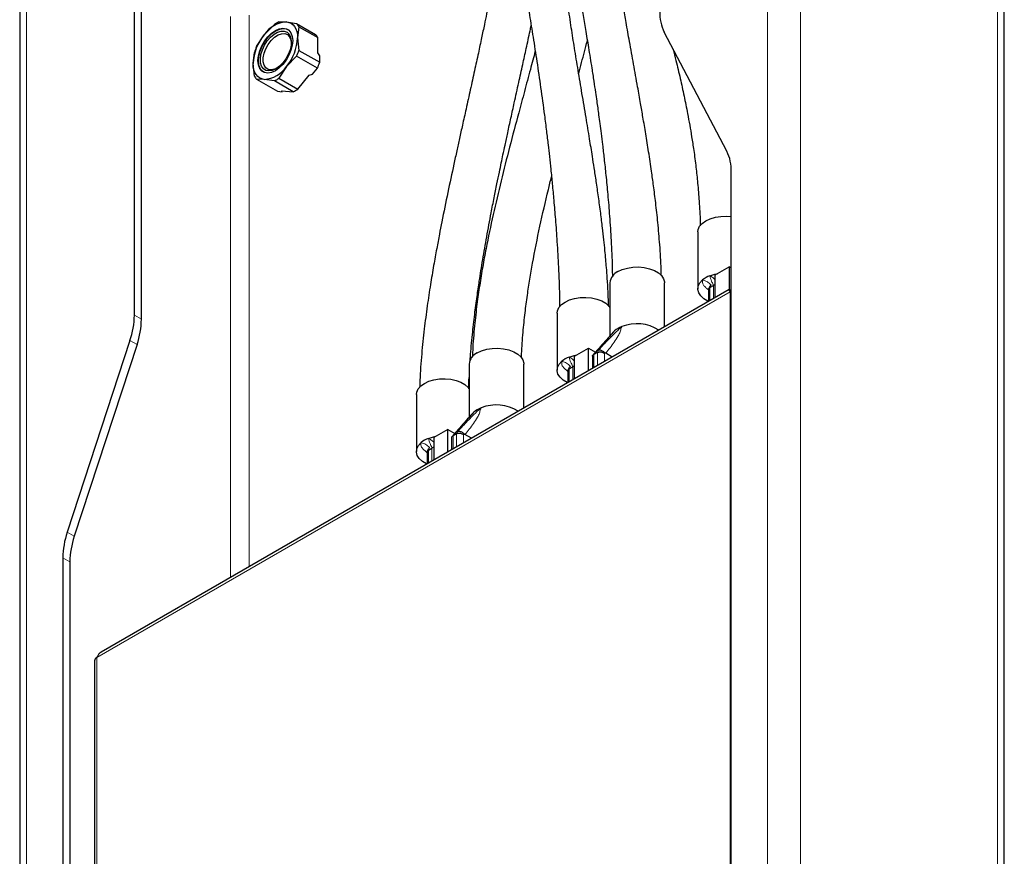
# Model space of a CAD drawing. Header units: millimetres. Extents: x 5 to 418, y 2 to 292.
# Tile 22 of 25: x 320 to 360, y 162 to 196. Entities that reach past the tile are written whole.
import ezdxf

# ---------------------------------------------------------------- set-up
doc = ezdxf.new("R2010")
doc.units = ezdxf.units.MM

msp = doc.modelspace()

# ---------------------------------------------------------------- linework, layer by layer
at = {"color": 7, "linetype": 'Continuous', "lineweight": 18}
for p, q in [((350.3073, 224.7394), (350.3073, 117.6092)), ((351.6272, 224.7394), (351.6272, 117.6092)), ((359.5468, 117.9366), (359.5468, 213.7441)), ((320.5145, 100.4102), (320.5145, 207.5404)), ((329.4712, 173.7932), (329.4712, 195.9464)), ((328.7169, 195.8919), (328.7169, 173.3578)), ((323.3432, 170.1429), (348.7985, 184.8379)), ((348.0345, 185.1048), (347.987, 185.007)), ((347.987, 185.007), (347.987, 184.4822)), ((348.1284, 184.5638), (348.1284, 185.0887)), ((348.7988, 184.8377), (348.7988, 152.7211)), ((348.8003, 184.898), (348.8112, 184.8425)), ((324.8514, 183.8975), (325.1343, 183.7342)), ((324.9576, 182.712), (324.6747, 182.8753)), ((343.4615, 182.3945), (343.5088, 182.4922)), ((343.3201, 182.3129), (343.3201, 181.788)), ((343.4615, 181.8697), (343.4615, 182.3945)), ((343.7606, 182.3938), (343.7444, 182.3603)), ((343.7444, 182.3603), (343.7444, 182.0329)), ((342.3777, 181.8392), (342.3302, 181.7414)), ((342.3302, 181.7414), (342.3302, 181.2165)), ((342.4716, 181.2982), (342.4716, 181.823)), ((337.6632, 179.0472), (337.6632, 178.5224)), ((337.8047, 179.1289), (337.8519, 179.2265)), ((337.8047, 178.604), (337.8047, 179.1289)), ((338.1037, 179.1281), (338.0875, 179.0946)), ((338.0875, 179.0946), (338.0875, 178.7673)), ((336.7208, 178.5735), (336.6733, 178.4757)), ((336.8147, 178.0325), (336.8147, 178.5574)), ((336.6733, 178.4757), (336.6733, 177.9509)), ((322.1525, 175.1732), (322.4354, 175.0099)), ((322.2587, 173.9877), (321.9758, 174.1509)), ((323.3429, 138.0258), (323.3429, 170.1424))]:
    msp.add_line(p, q, dxfattribs=at)
at = {"color": 7, "linetype": 'Continuous', "lineweight": 25}
for p, q in [((359.8202, 117.5556), (359.8202, 213.3631)), ((324.8514, 183.8975), (324.8514, 209.4997)), ((325.1343, 183.7342), (325.1343, 209.3364)), ((320.2411, 207.1594), (320.2411, 100.0293)), ((330.0699, 195.1625), (330.4783, 195.5759)), ((330.6611, 195.6814), (330.9655, 195.6796)), ((330.9655, 195.6796), (331.374, 195.6177)), ((331.374, 195.6177), (332.1328, 195.1796)), ((329.7654, 194.6891), (330.0699, 195.1625)), ((331.4653, 195.4876), (331.4134, 195.0424)), ((331.4653, 195.4876), (332.2242, 195.0496)), ((348.6692, 190.4809), (346.147, 195.2709)), ((331.4134, 195.0424), (331.4653, 194.5371)), ((332.2242, 194.4426), (332.2242, 195.0496)), ((329.622, 194.0083), (329.674, 194.4535)), ((331.4653, 194.5371), (332.2996, 194.0555)), ((332.2996, 194.3179), (332.2242, 194.4426)), ((329.674, 193.503), (329.622, 194.0083)), ((331.374, 194.3015), (330.9655, 193.8881)), ((332.2082, 193.8199), (331.374, 194.3015)), ((332.2996, 194.0555), (332.2996, 194.3179)), ((330.9655, 193.8881), (330.6611, 193.4147)), ((331.4199, 192.9767), (331.8751, 193.5429)), ((331.8751, 193.5429), (332.0114, 193.5751)), ((332.0114, 193.5751), (332.2082, 193.8199)), ((329.7654, 193.3729), (330.5997, 192.8913)), ((330.0699, 193.3711), (329.7654, 193.3729)), ((330.4783, 193.3092), (330.0699, 193.3711)), ((331.2371, 192.8711), (330.4783, 193.3092)), ((330.6611, 193.4147), (331.4199, 192.9767)), ((330.5997, 192.8913), (330.7964, 192.8737)), ((330.7964, 192.8737), (330.7819, 192.9118)), ((330.7819, 192.9118), (331.2371, 192.8711)), ((348.8459, 149.2568), (348.8459, 189.6627)), ((347.4998, 187.239), (347.4998, 184.9527)), ((348.1991, 185.5105), (348.7648, 185.8371)), ((348.7648, 185.8371), (348.7648, 184.9271)), ((348.8459, 185.7903), (348.7648, 185.8371)), ((348.1991, 184.6046), (348.1991, 185.5105)), ((348.7632, 184.9302), (323.5166, 170.3557)), ((343.9643, 185.198), (343.9643, 183.0608)), ((346.1643, 183.4299), (346.1643, 185.198)), ((347.9284, 184.915), (347.9284, 184.4484)), ((347.9753, 185.0338), (347.9382, 184.9574)), ((347.987, 185.007), (348.1284, 185.0887)), ((348.1284, 185.0887), (348.1363, 185.0935)), ((348.7742, 184.9274), (348.8003, 184.898)), ((348.7985, 184.8379), (348.7912, 184.849)), ((348.7985, 184.8379), (348.7988, 184.8377)), ((341.843, 183.9734), (341.843, 181.6871)), ((324.6747, 182.8753), (322.1525, 175.1732)), ((344.0088, 183.1098), (344.0079, 183.1101)), ((324.9576, 182.712), (322.4354, 175.0099)), ((342.5423, 182.2449), (343.108, 182.5714)), ((343.108, 181.6656), (343.108, 182.5714)), ((343.108, 182.5714), (343.3882, 182.4097)), ((342.5423, 181.339), (342.5423, 182.2449)), ((343.2615, 182.2437), (343.2615, 181.7542)), ((343.3126, 182.3089), (343.3201, 182.3129)), ((343.4615, 182.3945), (343.3201, 182.3129)), ((344.0575, 182.2137), (343.7973, 182.364)), ((338.3074, 181.9324), (338.3074, 179.7952)), ((340.5074, 180.1643), (340.5074, 181.9324)), ((342.3184, 181.7682), (342.2813, 181.6917)), ((342.3302, 181.7414), (342.4716, 181.823)), ((342.4716, 181.823), (342.4794, 181.8279)), ((342.2716, 181.6494), (342.2716, 181.1827)), ((336.1861, 180.7078), (336.1861, 178.4215)), ((338.3519, 179.8442), (338.3511, 179.8444)), ((337.4511, 179.3058), (336.8854, 178.9792)), ((337.4511, 178.3999), (337.4511, 179.3058)), ((337.4511, 179.3058), (337.7314, 179.144)), ((336.8854, 178.9792), (336.8854, 178.0734)), ((337.6047, 178.9781), (337.6047, 178.4886)), ((337.6558, 179.0432), (337.6632, 179.0472)), ((337.8047, 179.1289), (337.6632, 179.0472)), ((338.4007, 178.9481), (338.1404, 179.0983)), ((336.6616, 178.5026), (336.6245, 178.4261)), ((336.6733, 178.4757), (336.8147, 178.5574)), ((336.8147, 178.5574), (336.8226, 178.5622)), ((336.6147, 178.3838), (336.6147, 177.9171)), ((321.9758, 174.1509), (321.9758, 133.745)), ((322.2587, 173.9877), (322.2587, 133.5817)), ((323.2453, 170.0063), (323.2453, 137.8897)), ((323.3429, 170.1424), (323.3432, 170.1429)), ((323.3513, 170.1628), (323.3432, 170.1429))]:
    msp.add_line(p, q, dxfattribs=at)
at = {"color": 7, "linetype": 'Continuous', "lineweight": 25, "flags": 128}
for points in [[(330.9655, 195.6796), (331.0629, 195.6606), (331.151, 195.6223), (331.2283, 195.5652), (331.2934, 195.4902), (331.3452, 195.3988), (331.3828, 195.2925), (331.4057, 195.173), (331.4134, 195.0424)], [(331.2154, 194.9281), (331.1979, 194.7387), (331.1463, 194.5386), (331.0632, 194.3379), (330.9527, 194.1466), (330.8204, 193.9742), (330.6729, 193.8295), (330.5177, 193.7197), (330.3624, 193.6502), (330.215, 193.6247), (330.0827, 193.6443), (329.9722, 193.7081), (329.8891, 193.8129), (329.8375, 193.9534), (329.82, 194.1226), (329.8375, 194.3119), (329.8891, 194.512), (329.9722, 194.7127), (330.0827, 194.9041), (330.215, 195.0764), (330.3624, 195.2211), (330.5177, 195.331), (330.6729, 195.4004), (330.8204, 195.4259), (330.9527, 195.4063), (331.0632, 195.3425), (331.1463, 195.2378), (331.1979, 195.0973), (331.2154, 194.9281)], [(330.0433, 193.6599), (329.9911, 193.6972), (329.908, 193.802), (329.8564, 193.9425), (329.8389, 194.1117), (329.8564, 194.301), (329.908, 194.5011), (329.9911, 194.7019), (330.1016, 194.8932), (330.2338, 195.0655), (330.3813, 195.2103), (330.5366, 195.3201), (330.6918, 195.3895), (330.8393, 195.4151), (330.9715, 195.3954), (331.0298, 195.3689)], [(330.5366, 193.7959), (330.3931, 193.7324), (330.2573, 193.7111), (330.1366, 193.7331), (330.0374, 193.7972), (329.9652, 193.9), (329.9238, 194.0359), (329.9154, 194.1976), (329.9404, 194.3764), (329.9977, 194.5626), (330.0839, 194.7462), (330.1946, 194.9174), (330.3237, 195.0668), (330.4643, 195.1864), (330.6088, 195.2698), (330.7494, 195.3125), (330.8785, 195.3122), (330.9892, 195.2688), (331.0754, 195.1848), (331.1327, 195.0646), (331.1578, 194.9148), (331.1494, 194.7434), (331.1079, 194.5597), (331.0357, 194.3735), (330.9365, 194.1949), (330.8158, 194.0335), (330.6801, 193.8981), (330.5366, 193.7959)], [(330.5656, 193.8134), (330.4871, 193.7789), (330.3523, 193.7517), (330.2325, 193.7703), (330.1355, 193.8336), (330.0672, 193.9377), (330.0319, 194.0759), (330.0319, 194.2397), (330.0672, 194.4186), (330.1355, 194.6015), (330.2325, 194.7769), (330.3523, 194.9338), (330.4871, 195.0622), (330.6286, 195.1542), (330.7679, 195.204), (330.8962, 195.2083), (331.0055, 195.167), (331.0888, 195.0826), (331.141, 194.9605), (331.1581, 194.8398)], [(330.0699, 193.3711), (329.9724, 193.39), (329.8844, 193.4284), (329.8071, 193.4855), (329.742, 193.5604), (329.6902, 193.6518), (329.6525, 193.7582), (329.6297, 193.8777), (329.622, 194.0083)], [(347.4998, 187.239), (347.5134, 187.3384), (347.5729, 187.4666), (347.6773, 187.5849), (347.822, 187.6881), (348.0007, 187.7716), (348.2056, 187.8319), (348.4278, 187.8662), (348.6574, 187.8732), (348.8459, 187.858)], [(344.2865, 185.647), (344.4652, 185.7306), (344.6701, 185.7909), (344.8922, 185.8252), (345.1219, 185.8322), (345.349, 185.8114), (345.5637, 185.7638), (345.7565, 185.6915), (345.9192, 185.5976), (346.0444, 185.4863), (346.1268, 185.3624), (346.1628, 185.2313), (346.1643, 185.198)], [(347.9298, 184.4491), (347.9089, 184.4586), (347.7439, 184.5539), (347.6174, 184.6671), (347.5351, 184.7931), (347.5008, 184.9264), (347.5159, 185.0608), (347.5798, 185.1904), (347.6896, 185.3093)], [(347.9822, 185.4782), (348.1881, 185.5416), (348.2877, 185.5616)], [(348.7988, 184.8377), (348.8493, 184.8616), (348.8502, 184.862)], [(341.843, 183.9734), (341.8565, 184.0727), (341.916, 184.201), (342.0204, 184.3193), (342.1652, 184.4224), (342.3439, 184.506), (342.5488, 184.5662), (342.7709, 184.6006), (343.0005, 184.6076), (343.2277, 184.5868), (343.4424, 184.5392), (343.6352, 184.4669), (343.7978, 184.373), (343.9231, 184.2617), (343.9643, 184.2093)], [(344.043, 183.1475), (344.0443, 183.1494), (344.1541, 183.2683)], [(338.6296, 182.3814), (338.8083, 182.465), (339.0132, 182.5252), (339.2354, 182.5596), (339.465, 182.5665), (339.6921, 182.5458), (339.9068, 182.4982), (340.0997, 182.4259), (340.2623, 182.332), (340.3875, 182.2207), (340.47, 182.0967), (340.5059, 181.9656), (340.5074, 181.9324)], [(342.3253, 182.2126), (342.5312, 182.2759), (342.6309, 182.296)], [(342.2729, 181.1835), (342.2521, 181.193), (342.087, 181.2882), (341.9605, 181.4014), (341.8783, 181.5275), (341.8439, 181.6608), (341.859, 181.7952), (341.9229, 181.9248), (342.0328, 182.0437)], [(336.1861, 180.7078), (336.1997, 180.8071), (336.2592, 180.9353), (336.3636, 181.0536), (336.5083, 181.1568), (336.687, 181.2403), (336.8919, 181.3006), (337.114, 181.335), (337.3437, 181.3419), (337.5708, 181.3212), (337.7855, 181.2736), (337.9784, 181.2013), (338.141, 181.1074), (338.2662, 180.9961), (338.3074, 180.9436)], [(338.3857, 179.8813), (338.3874, 179.8838), (338.4972, 180.0026)], [(336.6685, 178.9469), (336.8744, 179.0103), (336.974, 179.0304)], [(336.616, 177.9179), (336.5952, 177.9273), (336.4302, 178.0226), (336.3037, 178.1358), (336.2214, 178.2619), (336.1871, 178.3951), (336.2022, 178.5296), (336.2661, 178.6591), (336.3759, 178.778)]]:
    msp.add_lwpolyline(points, dxfattribs=at)
at = {"color": 7, "linetype": 'Continuous', "lineweight": 25}
for centre, radius, start, end in [((347.7303, 196.041), 1.7607, 178.43177, 205.93589), ((331.0347, 194.5255), 1.1562, 93.42954, 146.56509), ((331.2238, 194.4955), 1.3127, 115.38599, 124.60863), ((330.9637, 195.2322), 0.5629, 26.98404, 43.2173), ((331.5642, 193.9187), 1.9442, 140.22793, 177.36071), ((331.7226, 194.7942), 0.5629, 26.98404, 43.2173), ((329.4712, 195.1319), 1.9442, 320.22793, 357.36071), ((331.8148, 193.7584), 2.2508, 155.57661, 162.01203), ((329.3245, 195.2322), 2.2508, 335.57661, 342.01203), ((330.1588, 194.7506), 2.2508, 335.57661, 342.01203), ((330.0007, 194.5252), 1.1562, 273.42954, 326.56509), ((330.1756, 193.7584), 0.5629, 206.98404, 223.2173), ((329.9155, 194.4951), 1.3127, 295.38599, 304.60863), ((330.6743, 194.0571), 1.3127, 295.38599, 304.60863), ((347.0859, 189.7109), 1.7607, 358.43177, 25.93589), ((344.5091, 185.1472), 0.5472, 114.0092, 174.67066), ((348.3452, 184.5116), 1.0325, 110.58188, 129.41274), ((321.527, 183.9457), 3.3248, 341.21936, 359.1697), ((321.8098, 183.7824), 3.3248, 341.21936, 359.1697), ((344.8096, 182.4705), 1.0325, 110.58188, 129.41274), ((345.0565, 181.9153), 1.6395, 57.53148, 111.83712), ((338.8523, 181.8816), 0.5472, 114.0092, 174.67066), ((342.6883, 181.2459), 1.0325, 110.58188, 129.41274), ((339.1528, 179.2049), 1.0325, 110.58188, 129.41274), ((339.3996, 178.6497), 1.6395, 57.53148, 111.83712), ((337.0314, 177.9803), 1.0325, 110.58188, 129.41274), ((325.3003, 174.1028), 3.3248, 161.21936, 179.1697), ((325.5831, 173.9395), 3.3248, 161.21936, 179.1697), ((323.4121, 169.9897), 0.1676, 114.37466, 174.3052)]:
    msp.add_arc(centre, radius, start, end, dxfattribs=at)
for points, knots in [([(341.3478, 207.5413), (341.3522, 207.1918), (341.3603, 206.54), (341.4145, 205.6226), (341.476, 204.8782), (341.5352, 204.2932), (341.5849, 203.8539), (341.6268, 203.5111), (341.6617, 203.2386), (341.6943, 202.9936), (341.7301, 202.7338), (341.7716, 202.4425), (341.8365, 202.0029), (341.9227, 201.4486), (342.0281, 200.805), (342.1228, 200.2467), (342.2119, 199.733), (342.3005, 199.2306), (342.3984, 198.6816), (342.4975, 198.1295), (342.5885, 197.6231), (342.6636, 197.2038), (342.7258, 196.8543), (342.7941, 196.4681), (342.8797, 195.9798), (342.9883, 195.3485), (343.1104, 194.6192), (343.2224, 193.9237), (343.3151, 193.323), (343.3813, 192.8794), (343.433, 192.5231), (343.4755, 192.2218), (343.5171, 191.92), (343.563, 191.5782), (343.6146, 191.1786), (343.6725, 190.7103), (343.7377, 190.1512), (343.8095, 189.4852), (343.8839, 188.7134), (343.9564, 187.8374), (344.0182, 186.8605), (344.058, 186.0472), (344.0638, 185.5653), (344.0654, 185.4375)], [0, 0, 0, 0, 0.0489247, 0.0912274, 0.1269566, 0.1514448, 0.1714847, 0.1870721, 0.1982477, 0.2085765, 0.220305, 0.2334347, 0.2479675, 0.2796538, 0.308159, 0.3345709, 0.3546003, 0.3770196, 0.4018298, 0.4280407, 0.4508022, 0.4694614, 0.4840168, 0.4974248, 0.5209578, 0.5491691, 0.5816171, 0.6182438, 0.6419232, 0.6617185, 0.6774013, 0.6894766, 0.7019929, 0.7178224, 0.7353583, 0.7556989, 0.7809707, 0.8112206, 0.8464404, 0.8866239, 0.9317705, 0.9818923, 1, 1, 1, 1]), ([(346.0336, 185.4763), (346.0321, 185.5626), (346.0249, 185.9724), (345.9761, 186.689), (345.9002, 187.5828), (345.813, 188.3757), (345.7264, 189.0622), (345.6317, 189.7446), (345.5272, 190.4397), (345.4105, 191.1659), (345.3017, 191.8122), (345.1927, 192.4411), (345.0672, 193.1503), (344.918, 193.9798), (344.7625, 194.8418), (344.6255, 195.6087), (344.524, 196.1868), (344.4509, 196.6095), (344.3963, 196.9292), (344.3385, 197.2719), (344.2704, 197.6825), (344.1898, 198.1808), (344.099, 198.7599), (344.0081, 199.365), (343.925, 199.9444), (343.8542, 200.4617), (343.7914, 200.9431), (343.7311, 201.4288), (343.6717, 201.9351), (343.6183, 202.4225), (343.5762, 202.8341), (343.5471, 203.1357), (343.5225, 203.4015), (343.4957, 203.7058), (343.4625, 204.1117), (343.4253, 204.6176), (343.3873, 205.2211), (343.3531, 205.9184), (343.3266, 206.7068), (343.3229, 207.2522), (343.321, 207.5413)], [0, 0, 0, 0, 0.0122619, 0.0582317, 0.0991878, 0.135161, 0.1661517, 0.1921472, 0.2273473, 0.2599667, 0.2899737, 0.3144901, 0.3445064, 0.3852875, 0.4256517, 0.4596319, 0.487534, 0.5027205, 0.5159623, 0.5301727, 0.5484237, 0.57071, 0.5966319, 0.6257551, 0.6516259, 0.6742513, 0.6951886, 0.7163254, 0.7396527, 0.7635885, 0.7824363, 0.7956945, 0.8048255, 0.8186431, 0.8371427, 0.8603209, 0.8881776, 0.9207219, 0.9579786, 1, 1, 1, 1]), ([(339.462, 206.4512), (339.4655, 206.1354), (339.472, 205.5389), (339.5168, 204.6863), (339.5728, 203.9355), (339.6337, 203.2875), (339.6926, 202.7423), (339.7484, 202.2718), (339.8351, 201.5891), (339.9654, 200.6649), (340.1296, 199.6092), (340.2839, 198.6619), (340.427, 197.8025), (340.579, 196.8952), (340.7313, 195.9771), (340.8834, 195.0357), (341.0343, 194.0649), (341.1876, 193.0204), (341.3146, 192.0878), (341.4119, 191.3198), (341.4783, 190.766), (341.5362, 190.2568), (341.5928, 189.7333), (341.6521, 189.1464), (341.7148, 188.4734), (341.7794, 187.6991), (341.8438, 186.8036), (341.9004, 185.7832), (341.9379, 184.9097), (341.9435, 184.3845), (341.9451, 184.2336)], [0, 0, 0, 0, 0.0442883, 0.0836386, 0.1180911, 0.1476598, 0.1723459, 0.1924197, 0.2115019, 0.2646722, 0.3168666, 0.3528914, 0.3909261, 0.4311932, 0.4733554, 0.5125969, 0.5558104, 0.6017512, 0.6507882, 0.6792718, 0.7035211, 0.7243254, 0.7471646, 0.7735605, 0.8031108, 0.8377405, 0.8785284, 0.9254733, 0.9785871, 1, 1, 1, 1]), ([(343.9165, 184.2421), (343.9096, 184.4381), (343.8964, 184.8137), (343.8645, 185.3392), (343.8324, 185.7757), (343.8008, 186.1496), (343.7664, 186.5172), (343.723, 186.9386), (343.6664, 187.4379), (343.5945, 188.0169), (343.5101, 188.6399), (343.4223, 189.2461), (343.3402, 189.7868), (343.2507, 190.3564), (343.1412, 191.0328), (343.0011, 191.8754), (342.8466, 192.794), (342.6912, 193.7238), (342.5701, 194.4649), (342.4793, 195.035), (342.4142, 195.451), (342.3479, 195.8842), (342.2837, 196.3144), (342.2267, 196.7068), (342.1793, 197.0418), (342.1361, 197.3536), (342.0894, 197.6985), (342.0346, 198.1166), (341.9757, 198.5841), (341.9201, 199.0456), (341.8739, 199.447), (341.8354, 199.7949), (341.7997, 200.1289), (341.7616, 200.5006), (341.7196, 200.9323), (341.6731, 201.4419), (341.6229, 202.0412), (341.5706, 202.7403), (341.5203, 203.5405), (341.4782, 204.3645), (341.4624, 204.9118), (341.4551, 205.1664)], [0, 0, 0, 0, 0.0292334, 0.0560102, 0.0772796, 0.0930455, 0.1104804, 0.130902, 0.1543722, 0.1829116, 0.2144884, 0.243832, 0.2694897, 0.2914485, 0.3247098, 0.3655542, 0.4111694, 0.4547226, 0.4968127, 0.5156159, 0.5350538, 0.5554027, 0.5766031, 0.5956075, 0.6106848, 0.6238619, 0.6396387, 0.6593139, 0.6828449, 0.7056998, 0.7247013, 0.7398577, 0.7552224, 0.7722254, 0.79273, 0.8167293, 0.845133, 0.8787579, 0.9175989, 0.9616652, 1, 1, 1, 1]), ([(339.8926, 201.2004), (339.8837, 201.1282), (339.8646, 200.9733), (339.8255, 200.6769), (339.776, 200.3193), (339.7108, 199.876), (339.6302, 199.358), (339.5324, 198.7679), (339.422, 198.1392), (339.3122, 197.5437), (339.2067, 196.9929), (339.1073, 196.4893), (339.0132, 196.0233), (338.914, 195.5423), (338.8033, 195.0154), (338.6712, 194.3978), (338.5195, 193.7002), (338.3543, 192.9503), (338.192, 192.219), (338.0466, 191.5652), (337.9226, 191.0058), (337.808, 190.4857), (337.6499, 189.7625), (337.4455, 188.8096), (337.253, 187.8722), (337.1061, 187.1225), (336.9958, 186.5389), (336.8742, 185.8625), (336.7454, 185.0927), (336.6167, 184.2397), (336.495, 183.3089), (336.3943, 182.3113), (336.3316, 181.5281), (336.3225, 181.0949), (336.3206, 181.0026)], [0, 0, 0, 0, 0.0110121, 0.0236264, 0.0450044, 0.0650715, 0.0902458, 0.1225207, 0.1528949, 0.183362, 0.2103557, 0.2338461, 0.2572087, 0.2785376, 0.30411, 0.334138, 0.3686296, 0.4058139, 0.4434443, 0.4752181, 0.5011282, 0.5250482, 0.5511057, 0.606701, 0.6643442, 0.6884887, 0.7169542, 0.7502606, 0.7883521, 0.8311765, 0.8778137, 0.9290081, 0.9848759, 1, 1, 1, 1]), ([(338.3481, 182.0636), (338.351, 182.1129), (338.3713, 182.4565), (338.4338, 183.0798), (338.525, 183.8924), (338.6203, 184.61), (338.7272, 185.3423), (338.8548, 186.1405), (339.0143, 187.0564), (339.1696, 187.8868), (339.309, 188.5988), (339.4189, 189.144), (339.5156, 189.6135), (339.5969, 190.0018), (339.6735, 190.3639), (339.759, 190.7641), (339.8654, 191.2568), (339.9891, 191.8235), (340.1371, 192.4966), (340.2955, 193.2126), (340.4563, 193.9397), (340.6081, 194.6313), (340.7222, 195.1535), (340.7874, 195.4595), (340.8026, 195.5309)], [0, 0, 0, 0, 0.0118534, 0.082667, 0.1453587, 0.1999556, 0.2464354, 0.3110453, 0.378826, 0.4501836, 0.4946786, 0.5357095, 0.5701085, 0.5978406, 0.6209323, 0.649524, 0.6854961, 0.7288272, 0.7735552, 0.8327892, 0.8855413, 0.932754, 0.9843088, 1, 1, 1, 1]), ([(342.7113, 193.6068), (342.7893, 193.8971), (342.9067, 194.334), (343.0213, 194.7708), (343.0598, 194.9174)], [0, 0, 0, 0, 0.6645035, 1, 1, 1, 1]), ([(340.9646, 194.5051), (340.8995, 194.2609), (340.7559, 193.7218), (340.5331, 192.8972), (340.2521, 191.8541), (339.9335, 190.6542), (339.5865, 189.2881), (339.266, 187.9294), (339.0241, 186.7808), (338.8496, 185.8389), (338.7271, 185.0961), (338.6142, 184.3037), (338.5178, 183.4267), (338.4554, 182.7222), (338.4461, 182.3172), (338.4442, 182.2357)], [0, 0, 0, 0, 0.05929571, 0.13088889, 0.20003941, 0.31224581, 0.42178093, 0.53130521, 0.64215321, 0.70143687, 0.76156287, 0.82444915, 0.89679053, 0.97921553, 1, 1, 1, 1]), ([(346.5099, 194.5818), (346.5475, 194.4306), (346.6444, 194.0414), (346.7911, 193.4153), (346.9475, 192.706), (347.0738, 192.0803), (347.1745, 191.5346), (347.258, 191.0428), (347.3441, 190.4804), (347.4255, 189.8605), (347.4991, 189.18), (347.557, 188.4485), (347.5929, 187.8784), (347.5981, 187.5418), (347.5989, 187.4923)], [0, 0, 0, 0, 0.0693891, 0.1786454, 0.2841952, 0.3877393, 0.4549821, 0.5215876, 0.5988662, 0.6930145, 0.7787838, 0.8749459, 0.9815977, 1, 1, 1, 1]), ([(340.4136, 182.1762), (340.4147, 182.2301), (340.422, 182.5688), (340.4713, 183.1758), (340.5501, 183.9618), (340.6438, 184.6738), (340.7452, 185.3366), (340.9043, 186.2593), (341.1455, 187.4579), (341.4114, 188.62), (341.5768, 189.2852), (341.6199, 189.4583)], [0, 0, 0, 0, 0.0233463, 0.1467527, 0.2568255, 0.3537058, 0.4424584, 0.5300379, 0.732089, 0.9302625, 1, 1, 1, 1]), ([(347.987, 185.007), (347.9731, 184.9967), (347.9454, 184.9761), (347.9279, 184.9421), (347.9303, 184.9209), (347.931, 184.9151)], [0, 0, 0, 0, 0.4209978, 0.8418559, 1, 1, 1, 1]), ([(347.9777, 185.0326), (347.983, 185.0443), (347.9956, 185.0718), (348.0196, 185.0935), (348.0342, 185.1046), (348.0345, 185.1048)], [0, 0, 0, 0, 0.4213041, 0.9866602, 1, 1, 1, 1]), ([(348.1363, 185.0935), (348.1538, 185.1051), (348.173, 185.1177), (348.1971, 185.1223), (348.1991, 185.1227)], [0, 0, 0, 0, 0.9151154, 1, 1, 1, 1]), ([(348.7912, 184.849), (348.7811, 184.8668), (348.761, 184.9024), (348.7567, 184.9284), (348.7633, 184.9274), (348.7648, 184.9271)], [0, 0, 0, 0, 0.4337806, 0.8675613, 1, 1, 1, 1]), ([(348.8178, 184.845), (348.8134, 184.85), (348.8055, 184.8589), (348.8001, 184.8669), (348.8002, 184.8664), (348.8003, 184.8662)], [0, 0, 0, 0, 0.4419579, 0.7877773, 1, 1, 1, 1]), ([(348.8003, 184.898), (348.805, 184.893), (348.815, 184.8824), (348.8346, 184.8708), (348.845, 184.8648)], [0, 0, 0, 0, 0.4738293, 1, 1, 1, 1]), ([(344.0854, 183.1942), (344.0239, 183.1268), (343.7901, 182.8705), (343.5264, 182.5651), (343.3159, 182.328), (343.2764, 182.2835)], [0, 0, 0, 0, 0.22470944, 0.85434466, 1, 1, 1, 1]), ([(343.5088, 182.4922), (343.509, 182.4922), (343.5202, 182.4961), (343.5484, 182.5005), (343.5998, 182.4939), (343.6581, 182.4718), (343.7149, 182.4379), (343.7453, 182.4085), (343.7606, 182.3938)], [0, 0, 0, 0, 0.00413578, 0.17941508, 0.39468058, 0.59949329, 0.79966351, 1, 1, 1, 1]), ([(343.2619, 182.2438), (343.2618, 182.2443), (343.2584, 182.2575), (343.2709, 182.2789), (343.2919, 182.2983), (343.3093, 182.3072), (343.3126, 182.3089)], [0, 0, 0, 0, 0.0173707, 0.4500013, 0.8940848, 1, 1, 1, 1]), ([(343.4615, 182.3945), (343.4787, 182.4023), (343.513, 182.4179), (343.5784, 182.4226), (343.6454, 182.4127), (343.702, 182.3901), (343.7326, 182.3699), (343.744, 182.3606), (343.7444, 182.3603)], [0, 0, 0, 0, 0.2089925, 0.4179156, 0.6288206, 0.8440067, 0.9948426, 1, 1, 1, 1]), ([(343.7973, 182.364), (343.7869, 182.3709), (343.7743, 182.3793), (343.7627, 182.3916), (343.7606, 182.3938)], [0, 0, 0, 0, 0.820885, 1, 1, 1, 1]), ([(342.3302, 181.7414), (342.3163, 181.7311), (342.2885, 181.7105), (342.2711, 181.6764), (342.2735, 181.6552), (342.2741, 181.6495)], [0, 0, 0, 0, 0.4209978, 0.8418559, 1, 1, 1, 1]), ([(342.3208, 181.767), (342.3262, 181.7787), (342.3387, 181.8062), (342.3627, 181.8279), (342.3773, 181.8389), (342.3777, 181.8392)], [0, 0, 0, 0, 0.4213041, 0.9866602, 1, 1, 1, 1]), ([(342.4794, 181.8279), (342.497, 181.8394), (342.5161, 181.8521), (342.5402, 181.8567), (342.5423, 181.857)], [0, 0, 0, 0, 0.9151154, 1, 1, 1, 1]), ([(338.2905, 180.9429), (338.2915, 181.0358), (338.2929, 181.1841), (338.3035, 181.3395), (338.3074, 181.3975)], [0, 0, 0, 0, 0.6265589, 1, 1, 1, 1]), ([(338.4286, 179.9286), (338.3671, 179.8612), (338.1332, 179.6049), (337.8695, 179.2995), (337.6591, 179.0624), (337.6196, 179.0178)], [0, 0, 0, 0, 0.2247094, 0.8543447, 1, 1, 1, 1]), ([(337.6051, 178.9782), (337.6049, 178.9787), (337.6016, 178.9918), (337.614, 179.0133), (337.6351, 179.0326), (337.6524, 179.0415), (337.6558, 179.0432)], [0, 0, 0, 0, 0.0173707, 0.4500013, 0.8940848, 1, 1, 1, 1]), ([(337.8047, 179.1289), (337.8218, 179.1367), (337.8562, 179.1522), (337.9215, 179.157), (337.9885, 179.147), (338.0452, 179.1245), (338.0757, 179.1042), (338.0871, 179.0949), (338.0875, 179.0946)], [0, 0, 0, 0, 0.2089925, 0.4179156, 0.6288206, 0.8440067, 0.9948426, 1, 1, 1, 1]), ([(337.8519, 179.2265), (337.8522, 179.2266), (337.8633, 179.2304), (337.8915, 179.2349), (337.943, 179.2282), (338.0012, 179.2062), (338.058, 179.1723), (338.0885, 179.1428), (338.1037, 179.1281)], [0, 0, 0, 0, 0.0041358, 0.1794151, 0.3946806, 0.5994933, 0.7996635, 1, 1, 1, 1]), ([(338.1404, 179.0983), (338.13, 179.1053), (338.1174, 179.1137), (338.1058, 179.1259), (338.1037, 179.1281)], [0, 0, 0, 0, 0.820885, 1, 1, 1, 1]), ([(336.6639, 178.5013), (336.6693, 178.5131), (336.6819, 178.5406), (336.7059, 178.5622), (336.7205, 178.5733), (336.7208, 178.5735)], [0, 0, 0, 0, 0.4213041, 0.9866602, 1, 1, 1, 1]), ([(336.8226, 178.5622), (336.8401, 178.5738), (336.8593, 178.5864), (336.8834, 178.591), (336.8854, 178.5914)], [0, 0, 0, 0, 0.9151154, 1, 1, 1, 1]), ([(336.6733, 178.4757), (336.6594, 178.4654), (336.6317, 178.4449), (336.6142, 178.4108), (336.6166, 178.3896), (336.6173, 178.3838)], [0, 0, 0, 0, 0.4209978, 0.8418559, 1, 1, 1, 1]), ([(323.5183, 170.3526), (323.5082, 170.3479), (323.4651, 170.3279), (323.405, 170.2647), (323.3692, 170.1968), (323.3513, 170.1628)], [0, 0, 0, 0, 0.1324387, 0.5662194, 1, 1, 1, 1])]:
    msp.add_open_spline(points, degree=3, knots=knots, dxfattribs=at)
at = {"color": 7, "linetype": 'Continuous', "lineweight": 18}
for points, knots in [([(347.9232, 184.914), (347.9045, 184.93), (347.8558, 184.9716), (347.7738, 185.0459), (347.6899, 185.1387), (347.6813, 185.2487), (347.6874, 185.2928), (347.689, 185.3047), (347.6895, 185.3089), (347.6896, 185.3093)], [0, 0, 0, 0, 0.20045336, 0.52297814, 0.75005086, 0.92611318, 0.973535, 0.99722645, 1, 1, 1, 1]), ([(347.6896, 185.3093), (347.6898, 185.3092), (347.6901, 185.3091), (347.6919, 185.3082), (347.6965, 185.3062), (347.7297, 185.2934), (347.8012, 185.2795), (347.9086, 185.2197), (347.9829, 185.1585), (348.0281, 185.1115), (348.0345, 185.1048)], [0, 0, 0, 0, 0.0019798, 0.002446, 0.0164995, 0.0446377, 0.291673, 0.5154457, 0.9305925, 1, 1, 1, 1]), ([(347.9822, 185.4782), (347.9825, 185.4781), (348.0202, 185.4597), (348.0959, 185.4176), (348.1666, 185.3527), (348.1991, 185.3229)], [0, 0, 0, 0, 0.0038882, 0.5415544, 1, 1, 1, 1]), ([(348.1363, 185.0935), (348.132, 185.1013), (348.1014, 185.1568), (348.0574, 185.2487), (348.0118, 185.3715), (347.9909, 185.443), (347.9822, 185.4779), (347.9822, 185.4782)], [0, 0, 0, 0, 0.0646787, 0.4576773, 0.7272028, 0.9979774, 1, 1, 1, 1]), ([(344.1541, 183.2683), (344.1535, 183.2676), (344.0765, 183.1833), (343.9253, 183.0125), (343.6635, 182.7108), (343.4589, 182.4755), (343.3287, 182.3272), (343.3126, 182.3089)], [0, 0, 0, 0, 0.0020226, 0.2727974, 0.5423232, 0.9435352, 1, 1, 1, 1]), ([(343.5088, 182.4922), (343.5306, 182.5158), (343.6742, 182.6718), (343.8884, 182.8994), (344.1639, 183.1798), (344.3306, 183.3312), (344.4261, 183.4183), (344.4407, 183.4317), (344.446, 183.4366), (344.4466, 183.4372)], [0, 0, 0, 0, 0.0735611, 0.4845553, 0.7083276, 0.9553624, 0.9839295, 0.9980202, 1, 1, 1, 1]), ([(344.4466, 183.4372), (344.4463, 183.4366), (344.4458, 183.4357), (344.4423, 183.4299), (344.4335, 183.4142), (344.405, 183.3528), (344.391, 183.2271), (344.2835, 183.027), (344.0926, 182.7358), (343.9141, 182.511), (343.7973, 182.364)], [0, 0, 0, 0, 0.0019667, 0.0027478, 0.0187661, 0.0523922, 0.1959241, 0.3381081, 0.5668058, 1, 1, 1, 1]), ([(344.0107, 183.1077), (344.0392, 183.1417), (344.0804, 183.1909), (344.1285, 183.2415), (344.1468, 183.2607), (344.152, 183.2661), (344.1534, 183.2676), (344.1541, 183.2683)], [0, 0, 0, 0, 0.6185406, 0.8948594, 0.9708709, 0.9874593, 1, 1, 1, 1]), ([(342.3253, 182.2126), (342.3256, 182.2124), (342.3634, 182.1941), (342.439, 182.152), (342.5097, 182.0871), (342.5423, 182.0573)], [0, 0, 0, 0, 0.0038882, 0.5415544, 1, 1, 1, 1]), ([(342.4794, 181.8279), (342.4751, 181.8357), (342.4445, 181.8912), (342.4006, 181.983), (342.3549, 182.1059), (342.334, 182.1773), (342.3254, 182.2123), (342.3253, 182.2126)], [0, 0, 0, 0, 0.0646787, 0.4576773, 0.7272028, 0.9979774, 1, 1, 1, 1]), ([(342.2663, 181.6484), (342.2477, 181.6644), (342.199, 181.706), (342.117, 181.7802), (342.033, 181.873), (342.0245, 181.983), (342.0306, 182.0272), (342.0321, 182.0391), (342.0327, 182.0432), (342.0328, 182.0437)], [0, 0, 0, 0, 0.2004534, 0.5229781, 0.7500509, 0.9261132, 0.973535, 0.9972264, 1, 1, 1, 1]), ([(342.0328, 182.0437), (342.033, 182.0436), (342.0332, 182.0434), (342.035, 182.0426), (342.0397, 182.0405), (342.0729, 182.0277), (342.1443, 182.0139), (342.2517, 181.9541), (342.326, 181.8929), (342.3712, 181.8459), (342.3777, 181.8392)], [0, 0, 0, 0, 0.0019798, 0.002446, 0.0164995, 0.0446377, 0.291673, 0.5154457, 0.9305925, 1, 1, 1, 1]), ([(337.8519, 179.2265), (337.8737, 179.2502), (338.0173, 179.4061), (338.2315, 179.6338), (338.5071, 179.9142), (338.6738, 180.0655), (338.7693, 180.1527), (338.7839, 180.1661), (338.7891, 180.1709), (338.7898, 180.1715)], [0, 0, 0, 0, 0.0735611, 0.4845553, 0.7083276, 0.9553624, 0.9839295, 0.9980202, 1, 1, 1, 1]), ([(338.7898, 180.1715), (338.7894, 180.1709), (338.7889, 180.1701), (338.7855, 180.1643), (338.7766, 180.1486), (338.7482, 180.0872), (338.7342, 179.9615), (338.6266, 179.7614), (338.4358, 179.4701), (338.2572, 179.2454), (338.1404, 179.0983)], [0, 0, 0, 0, 0.0019667, 0.0027478, 0.0187661, 0.0523922, 0.1959241, 0.3381081, 0.5668058, 1, 1, 1, 1]), ([(338.4972, 180.0026), (338.4966, 180.002), (338.4197, 179.9176), (338.2684, 179.7468), (338.0067, 179.4452), (337.8021, 179.2099), (337.6719, 179.0615), (337.6558, 179.0432)], [0, 0, 0, 0, 0.0020226, 0.2727974, 0.5423232, 0.9435352, 1, 1, 1, 1]), ([(338.3539, 179.8421), (338.3824, 179.8761), (338.4236, 179.9253), (338.4716, 179.9759), (338.4899, 179.995), (338.4951, 180.0005), (338.4966, 180.002), (338.4972, 180.0026)], [0, 0, 0, 0, 0.6185406, 0.8948594, 0.9708709, 0.9874593, 1, 1, 1, 1]), ([(336.6685, 178.9469), (336.6687, 178.9468), (336.7065, 178.9285), (336.7822, 178.8863), (336.8529, 178.8215), (336.8854, 178.7916)], [0, 0, 0, 0, 0.0038882, 0.5415544, 1, 1, 1, 1]), ([(336.8226, 178.5622), (336.8183, 178.5701), (336.7877, 178.6256), (336.7437, 178.7174), (336.6981, 178.8403), (336.6772, 178.9117), (336.6685, 178.9467), (336.6685, 178.9469)], [0, 0, 0, 0, 0.0646787, 0.4576773, 0.7272028, 0.9979774, 1, 1, 1, 1]), ([(336.6095, 178.3828), (336.5908, 178.3987), (336.5421, 178.4403), (336.4601, 178.5146), (336.3761, 178.6074), (336.3676, 178.7174), (336.3737, 178.7616), (336.3753, 178.7735), (336.3758, 178.7776), (336.3759, 178.778)], [0, 0, 0, 0, 0.2004534, 0.5229781, 0.7500509, 0.9261132, 0.973535, 0.9972264, 1, 1, 1, 1]), ([(336.3759, 178.778), (336.3761, 178.7779), (336.3764, 178.7778), (336.3782, 178.777), (336.3828, 178.7749), (336.416, 178.7621), (336.4875, 178.7483), (336.5949, 178.6884), (336.6691, 178.6272), (336.7144, 178.5803), (336.7208, 178.5735)], [0, 0, 0, 0, 0.0019798, 0.002446, 0.0164995, 0.0446377, 0.291673, 0.5154457, 0.9305925, 1, 1, 1, 1])]:
    msp.add_open_spline(points, degree=3, knots=knots, dxfattribs=at)

doc.saveas('drawing.dxf')
